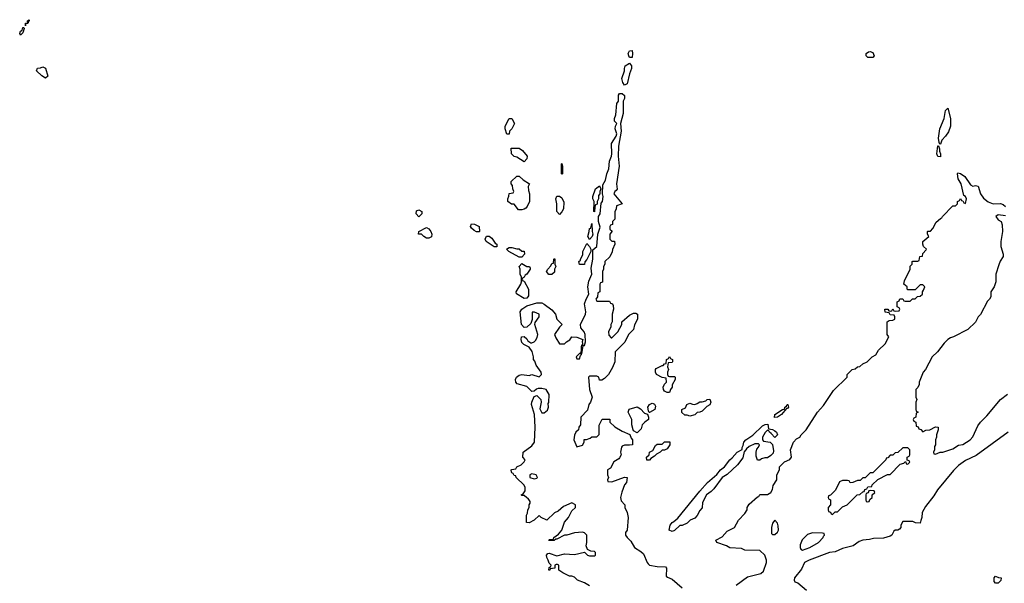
# Model space of a CAD drawing. Header units: inches. Extents: x 2494115 to 2685112, y 774173 to 915163.
# Tile 85 of 215: x 2610184 to 2618040, y 794685 to 799179. Entities that reach past the tile are written whole.
import ezdxf

# ---------------------------------------------------------------- set-up
doc = ezdxf.new("R2010")
doc.units = ezdxf.units.IN
doc.header["$MEASUREMENT"] = 0
doc.layers.add('C6719', color=7, linetype='Continuous')

msp = doc.modelspace()

# ---------------------------------------------------------------- linework, layer by layer
at = {"layer": 'C6719', "color": 5, "elevation": 20}
for points in [[(2610230, 799128.7), (2610229.7, 799150), (2610248.9, 799151.1), (2610246, 799170), (2610258.8, 799178.8), (2610261, 799170), (2610254.4, 799165.6), (2610250, 799149.5), (2610231, 799149)], [(2610190, 799056), (2610184.4, 799070), (2610190, 799086.8), (2610204.5, 799095.5), (2610210, 799116.3), (2610216.3, 799116.3), (2610218.8, 799110), (2610210, 799075.3)], [(2615050, 798878), (2615045.2, 798890), (2615039, 798910), (2615050, 798931.3), (2615070, 798934), (2615074.8, 798910), (2615070, 798878)], [(2616950, 798878), (2616938, 798890), (2616938, 798910), (2616956.4, 798923.6), (2616970, 798924.7), (2616990, 798918), (2617002, 798890), (2616990, 798878)], [(2610390, 798714), (2610362, 798730), (2610318, 798770), (2610327.3, 798792.7), (2610350, 798794), (2610370, 798802), (2610390, 798792), (2610410, 798729)], [(2615010, 798658), (2614997.2, 798677.2), (2614987.3, 798710), (2615009.3, 798770), (2615009.4, 798790.6), (2615015.3, 798810), (2615050, 798832), (2615066, 798810), (2615066.8, 798790), (2615050, 798748), (2615030, 798668)], [(2617526, 798186), (2617520.4, 798200.4), (2617514.6, 798234.6), (2617525.2, 798310), (2617559, 798390), (2617570, 798454), (2617590, 798474), (2617610.7, 798390.7), (2617611.3, 798330), (2617594.4, 798285.6), (2617570.6, 798249.4), (2617542, 798218), (2617530, 798186)], [(2614070, 798266), (2614058, 798310), (2614058, 798330), (2614088.7, 798391.3), (2614110, 798392), (2614131.3, 798350), (2614112, 798310), (2614092, 798290), (2614090, 798266)], [(2614210, 798046), (2614150, 798082), (2614129.1, 798089.1), (2614108.9, 798108.9), (2614106, 798154), (2614170, 798154), (2614196.9, 798136.9), (2614232, 798090), (2614231.6, 798068.4)], [(2617530, 798086), (2617510, 798088), (2617502, 798110), (2617510, 798174), (2617514, 798174), (2617522, 798150), (2617522, 798130), (2617530.8, 798109.2)], [(2614510, 797946), (2614506, 797950), (2614506, 798030), (2614510, 798032), (2614514, 798010), (2614514, 797950)], [(2614190, 797662), (2614163.1, 797663.1), (2614130, 797708), (2614108.4, 797708.4), (2614078, 797730), (2614078, 797750), (2614087.3, 797772.7), (2614090, 797794), (2614122, 797798), (2614126, 797810), (2614118, 797830), (2614116.4, 797856.4), (2614106, 797870), (2614106, 797890), (2614150, 797932), (2614170, 797932), (2614202, 797902), (2614252, 797870), (2614242, 797850), (2614243.6, 797816.4), (2614251.3, 797790), (2614251.3, 797730), (2614234, 797690), (2614223.6, 797676.4), (2614210, 797668.7)], [(2614770, 797646), (2614766, 797650), (2614768, 797730), (2614758, 797750), (2614758, 797770), (2614778, 797830), (2614810, 797854), (2614822, 797830), (2614814, 797810), (2614814, 797790), (2614803.6, 797776.4), (2614802, 797750), (2614792, 797730), (2614791.1, 797708.9), (2614778, 797702), (2614772.7, 797687.3)], [(2614490, 797626), (2614468.7, 797648.7), (2614468.7, 797710), (2614462, 797750), (2614470, 797771.3), (2614490, 797771.3), (2614510, 797758), (2614525.4, 797725.4), (2614522, 797670), (2614510, 797646)], [(2613370, 797608), (2613348, 797630), (2613350, 797654), (2613370, 797662), (2613394, 797650), (2613392, 797630)], [(2613430, 797438), (2613409.1, 797449.1), (2613390, 797468), (2613366, 797470), (2613368, 797490), (2613430, 797522), (2613450, 797512), (2613464.7, 797490), (2613471.3, 797470), (2613470, 797448), (2613450, 797438)], [(2613850, 797488), (2613828.7, 797488.7), (2613810, 797498), (2613790, 797518), (2613782, 797530), (2613789, 797551), (2613814, 797550), (2613851.3, 797531.3), (2613854, 797490)], [(2614730, 797426), (2614718, 797450), (2614728.7, 797490), (2614730, 797514), (2614742, 797518), (2614750, 797554), (2614751.3, 797490), (2614756, 797470), (2614750.8, 797449.2)], [(2613990, 797368), (2613970, 797368.7), (2613906, 797410), (2613898, 797430), (2613910, 797454), (2613930, 797452), (2613950, 797438), (2613978, 797398), (2613991.3, 797390)], [(2614150, 797352), (2614170, 797352), (2614190, 797334), (2614210, 797334), (2614211.6, 797308.4), (2614190, 797286), (2614170, 797286), (2614088, 797330), (2614068, 797350), (2614090, 797362), (2614110, 797362)], [(2614650, 797226), (2614646, 797250), (2614658, 797262), (2614658, 797270), (2614676.4, 797303.6), (2614678, 797330), (2614710, 797394), (2614731.3, 797371.3), (2614742, 797350), (2614742, 797330), (2614710, 797266), (2614692.7, 797247.3), (2614690, 797226)], [(2614407.3, 797147.3), (2614388, 797170), (2614398, 797190), (2614423.1, 797216.9), (2614430, 797234), (2614442, 797238), (2614446, 797270), (2614450, 797274), (2614454, 797270), (2614454, 797230), (2614462, 797210), (2614452, 797190), (2614450, 797166), (2614430, 797148)], [(2614210, 796955.3), (2614147.3, 796992.7), (2614146, 797010), (2614182, 797070), (2614188.7, 797090), (2614187.3, 797127.3), (2614178, 797150), (2614178, 797190), (2614168.7, 797210), (2614190, 797234), (2614230, 797212), (2614251.6, 797211.6), (2614258, 797198), (2614258, 797190), (2614231.3, 797150), (2614218, 797142), (2614210, 797126), (2614198, 797122), (2614194, 797110), (2614198, 797098), (2614210, 797094), (2614244.7, 797030), (2614243.6, 796976.4), (2614230, 796958)], [(2615370, 796334), (2615410, 796334), (2615414, 796330), (2615414, 796310), (2615391.3, 796268.7), (2615391, 796250), (2615378, 796230), (2615370, 796206), (2615350, 796206), (2615330, 796218), (2615322, 796230), (2615318, 796250), (2615330, 796274), (2615346, 796290), (2615342, 796322), (2615310, 796326), (2615266, 796350), (2615258, 796370), (2615258, 796390), (2615263.1, 796396.9), (2615310, 796422), (2615318, 796422), (2615330, 796434), (2615342, 796438), (2615346, 796470), (2615362, 796478), (2615370, 796494), (2615378, 796478), (2615394, 796470), (2615394, 796450), (2615390, 796446), (2615358, 796442), (2615354, 796410), (2615362, 796390), (2615354, 796370), (2615354, 796350), (2615358, 796338)], [(2615110, 795886), (2615082, 795902), (2615078, 795910), (2615069.2, 795949.2), (2615069.2, 795990), (2615038, 796050), (2615047.3, 796072.7), (2615110, 796092), (2615136.9, 796076.9), (2615170, 796042), (2615194, 796034), (2615202, 796010), (2615202, 795990), (2615172, 795970), (2615152, 795950), (2615142, 795918)], [(2615206, 796046), (2615200.4, 796060.4), (2615195.3, 796090), (2615210, 796112), (2615230, 796122), (2615239.6, 796119.6), (2615250, 796114), (2615256.9, 796096.9), (2615251.3, 796070), (2615210, 796046)], [(2615530, 796018), (2615510, 796026), (2615490, 796026), (2615468.4, 796048.4), (2615468, 796070), (2615495.3, 796084.7), (2615508, 796110), (2615530, 796122), (2615552.7, 796112.7), (2615570, 796112), (2615590, 796118), (2615610, 796131.3), (2615630, 796131.3), (2615659, 796141), (2615670, 796152), (2615690, 796154), (2615698, 796130), (2615690.7, 796109.3), (2615665.4, 796094.6), (2615630, 796058), (2615610, 796048.7), (2615590, 796048), (2615570, 796028.7)], [(2616207.3, 796007.3), (2616208.7, 796030), (2616270, 796071.3), (2616287.3, 796072.7), (2616288.7, 796090), (2616302, 796098), (2616308.7, 796110), (2616312, 796110), (2616318, 796090), (2616310, 796078), (2616302, 796078), (2616262, 796030), (2616230, 796009)], [(2616210, 795848), (2616180.4, 795880.4), (2616166, 795890), (2616162, 795902), (2616150, 795906), (2616131.6, 795888.4), (2616112, 795850), (2616112, 795830), (2616118, 795818), (2616171, 795811), (2616190.7, 795790.7), (2616199.8, 795740.2), (2616196, 795724), (2616176.9, 795703.1), (2616150, 795686), (2616130, 795686), (2616103.6, 795676.4), (2616090, 795666), (2616070, 795666), (2616060.2, 795700.2), (2616059, 795730), (2616065.2, 795754.8), (2616078, 795770), (2616086, 795790), (2616078, 795798), (2616050, 795798), (2616004, 795776), (2615982.8, 795757.2), (2615970, 795738), (2615963.6, 795736.4), (2615954.8, 795685.2), (2615910, 795628.7), (2615830, 795554), (2615790, 795529), (2615721.4, 795438.6), (2615702, 795418), (2615664.7, 795390), (2615632, 795330), (2615630, 795286), (2615610, 795266), (2615590, 795226), (2615570, 795206), (2615534, 795190), (2615510, 795166), (2615470, 795146), (2615450, 795146), (2615410, 795106), (2615390, 795098), (2615366, 795110), (2615375.3, 795150), (2615389, 795170), (2615403.2, 795176.8), (2615435.1, 795204.9), (2615610, 795421), (2615673.2, 795490), (2615746.3, 795553.7), (2615775.3, 795590), (2615806.3, 795613.7), (2615849.3, 795670.7), (2615870, 795684.7), (2615908.7, 795730), (2615948, 795752), (2615948, 795768), (2615957.2, 795782.8), (2615962, 795810), (2615978, 795830), (2616032.9, 795867.1), (2616110, 795942), (2616132.7, 795952.7), (2616154, 795954), (2616158, 795918), (2616190, 795912), (2616210, 795902), (2616222, 795890), (2616231.6, 795868.4)], [(2615187.3, 795667.3), (2615186, 795690), (2615206, 795710), (2615208.9, 795731.1), (2615235.3, 795744.7), (2615256.4, 795783.6), (2615270, 795794), (2615310, 795794), (2615330, 795814), (2615372, 795812), (2615371.3, 795790), (2615350, 795758), (2615330, 795748), (2615310, 795746), (2615294, 795730), (2615264.7, 795715.3), (2615250, 795698), (2615219.6, 795680.4), (2615210, 795668)], [(2617270, 795766), (2617230, 795766), (2617191.6, 795728.4), (2617170, 795726), (2617150, 795706), (2617130, 795706), (2617110, 795686), (2617098, 795682), (2617094, 795670), (2616990, 795566), (2616970, 795566), (2616930, 795526), (2616910, 795526), (2616890, 795506), (2616870, 795506), (2616831.6, 795488.4), (2616810, 795486), (2616802, 795502), (2616790, 795506), (2616750, 795506), (2616725.4, 795494.6), (2616692.7, 795427.3), (2616652.7, 795387.3), (2616638, 795382), (2616634, 795370), (2616638, 795358), (2616654, 795350), (2616652, 795310), (2616634, 795290), (2616634, 795270), (2616638, 795258), (2616652.7, 795252.7), (2616658, 795238), (2616670, 795234), (2616690, 795254), (2616710, 795254), (2616750, 795294), (2616786, 795310), (2616866, 795390), (2616887.3, 795392.7), (2616910, 795414), (2616922, 795418), (2616927.3, 795432.7), (2616942, 795438), (2616950, 795454), (2616982, 795458), (2616986, 795470), (2617030, 795514), (2617108.4, 795551.6), (2617130, 795554), (2617210, 795634), (2617238, 795642), (2617250, 795654), (2617254, 795654), (2617258, 795638), (2617270, 795634), (2617286, 795650), (2617282, 795662), (2617266, 795666), (2617266, 795690), (2617282, 795698), (2617286, 795710), (2617286, 795750)], [(2614270, 795558), (2614254, 795550), (2614254, 795530), (2614290, 795518), (2614310, 795524.7), (2614315.3, 795530), (2614306, 795550)], [(2616970, 795426), (2616958, 795422), (2616952.7, 795407.3), (2616938, 795402), (2616934, 795390), (2616934, 795350), (2616938, 795338), (2616950, 795334), (2616962, 795338), (2616967.3, 795352.7), (2616986, 795370), (2616986, 795390), (2617006, 795410), (2617002, 795422)], [(2616210, 795188), (2616190, 795166), (2616182, 795130), (2616183.6, 795083.6), (2616190, 795074), (2616210, 795074), (2616230, 795094), (2616238, 795110), (2616236.4, 795143.6), (2616230, 795166)], [(2616510, 795088), (2616470, 795075.3), (2616428.3, 795031.7), (2616411.1, 794991.1), (2616410.8, 794970), (2616417.3, 794957.3), (2616430, 794948.5), (2616489, 794970), (2616558, 795010), (2616595.3, 795050), (2616598, 795062), (2616606, 795070), (2616602, 795082), (2616590, 795086)], [(2617970, 794686), (2617960.4, 794700.4), (2617958, 794730), (2617970, 794742), (2617992.7, 794732.7), (2618014, 794730), (2618011.6, 794708.4), (2617990, 794686)]]:
    msp.add_lwpolyline(points, close=True, dxfattribs=at)
for points in [[(2614730, 794665.2), (2614690, 794689.3), (2614635.3, 794710), (2614610, 794735.3), (2614590, 794742), (2614570, 794742), (2614518, 794770), (2614486, 794790), (2614486, 794830), (2614476.4, 794836.4), (2614463.6, 794836.4), (2614454, 794830), (2614452.7, 794807.3), (2614418, 794802), (2614414, 794790), (2614406, 794790), (2614408.7, 794811.3), (2614422, 794818), (2614426, 794830), (2614410, 794846), (2614402, 794870), (2614389, 794890), (2614388.7, 794910), (2614398, 794922), (2614410, 794924.7), (2614470, 794904.7), (2614530, 794921), (2614610, 794916), (2614690, 794934), (2614714, 794910), (2614730, 794904.7), (2614770, 794904.7), (2614778, 794910), (2614778, 794930), (2614770, 794938), (2614740.4, 794940.4), (2614715.3, 794955.3), (2614704, 794984), (2614708.7, 795010), (2614708, 795070), (2614690, 795088), (2614673.6, 795093.6), (2614610, 795088.7), (2614550, 795068.7), (2614530, 795068), (2614470, 795038), (2614462, 795038), (2614447.3, 795027.3), (2614410, 795026), (2614406, 795030), (2614410, 795034), (2614442, 795038), (2614446, 795050), (2614482, 795078), (2614508.7, 795110), (2614530, 795172), (2614562, 795210), (2614590, 795262), (2614618, 795290), (2614618, 795310), (2614590, 795328), (2614522, 795298), (2614479.8, 795260.2), (2614450, 795248), (2614390.7, 795189.3), (2614346, 795210), (2614330, 795226), (2614290, 795188), (2614250, 795168), (2614228.9, 795168.9), (2614228.4, 795228.4), (2614236.4, 795243.6), (2614238, 795270), (2614248, 795290), (2614248.7, 795311.3), (2614256.4, 795323.6), (2614256.4, 795336.4), (2614242, 795362), (2614230, 795366), (2614210, 795386), (2614190, 795386), (2614186, 795390), (2614202, 795398), (2614216.4, 795423.6), (2614218, 795450), (2614208.4, 795468.4), (2614146, 795530), (2614142, 795542), (2614130, 795546), (2614122, 795562), (2614110, 795566), (2614107.3, 795572.7), (2614106, 795590), (2614110, 795594), (2614142, 795598), (2614150, 795614), (2614186, 795630), (2614210, 795654), (2614218, 795670), (2614198, 795690), (2614202, 795730), (2614270, 795781), (2614292.7, 795810), (2614296, 795930), (2614292.7, 796030), (2614266.6, 796110), (2614269.5, 796130.5), (2614290, 796174), (2614310, 796182), (2614342, 796150), (2614344.7, 796130), (2614335.3, 796075.3), (2614350, 796044.7), (2614370, 796044.7), (2614395.1, 796064.9), (2614404, 796090), (2614402, 796118), (2614406, 796126), (2614408, 796190), (2614386, 796230), (2614350, 796239), (2614322, 796238), (2614306.4, 796233.6), (2614290, 796218), (2614270, 796215.3), (2614230, 796255.3), (2614154.6, 796274.6), (2614144, 796290), (2614141.2, 796310), (2614149.2, 796330), (2614170, 796346), (2614190, 796350.8), (2614250, 796341), (2614270, 796351), (2614330, 796332), (2614348, 796350), (2614344, 796370), (2614305.4, 796425.4), (2614295.5, 796455.5), (2614284, 796470), (2614284, 796490), (2614273.2, 796533.2), (2614248.7, 796568.7), (2614206, 796590), (2614190, 796606), (2614186, 796630), (2614188.9, 796651.1), (2614210, 796654), (2614230, 796634), (2614238, 796618), (2614263.6, 796603.6), (2614270, 796602), (2614290, 796611.3), (2614298.6, 796621.4), (2614314, 796646), (2614319, 796670), (2614295.3, 796750), (2614296.4, 796763.6), (2614328, 796810), (2614328, 796830), (2614292.7, 796847.3), (2614274, 796846), (2614272, 796788), (2614262, 796758), (2614230, 796728), (2614210, 796726), (2614188.9, 796748.9), (2614177.2, 796850), (2614189.5, 796870.5), (2614230, 796898), (2614310, 796922), (2614350, 796922), (2614370, 796912), (2614430, 796866.8), (2614458.8, 796830), (2614471, 796791), (2614512, 796750), (2614490, 796728), (2614451.3, 796670), (2614462, 796642), (2614490, 796594), (2614530, 796594), (2614546, 796610), (2614574.6, 796625.4), (2614590, 796651.3), (2614630, 796647.7), (2614678, 796630), (2614672, 796610), (2614678, 796582), (2614670, 796586), (2614664.7, 796570), (2614664.7, 796535.3), (2614659.6, 796520.4), (2614650, 796518), (2614624.7, 796490), (2614630, 796474), (2614650, 796474), (2614658, 796502), (2614666, 796510), (2614662, 796518), (2614670, 796514), (2614680.4, 796579.6), (2614690, 796582), (2614699, 796610), (2614697.2, 796670), (2614689.3, 796690), (2614662.5, 796722.5), (2614659.3, 796750), (2614699, 796830), (2614701.2, 796850), (2614690, 796914), (2614702.7, 796950), (2614725.2, 796990), (2614717.2, 797050), (2614726.3, 797093.7), (2614749.2, 797150), (2614742.9, 797197.1), (2614756, 797270), (2614756.4, 797343.6), (2614788.7, 797370), (2614796, 797470), (2614816.5, 797523.5), (2614801.2, 797570), (2614801.2, 797598.8), (2614802, 797610), (2614815.3, 797630), (2614824.7, 797715.3), (2614833.2, 797730), (2614839, 797770), (2614833.2, 797790), (2614836.4, 797863.6), (2614859.3, 797900.7), (2614869.3, 797950.7), (2614884, 797990), (2614889.4, 798050), (2614906, 798090), (2614909.3, 798110), (2614907.2, 798192.8), (2614942, 798250), (2614949, 798270), (2614935.3, 798310), (2614938, 798330), (2614948, 798350), (2614929, 798370), (2614929.2, 798390), (2614939.5, 798420.5), (2614949.1, 798510.9), (2614962, 798530), (2614963.2, 798576.8), (2614970, 798591), (2614991, 798591), (2615010, 798574), (2615010.4, 798550), (2614998, 798530), (2614999.3, 798430), (2614978.8, 798350), (2614982, 798290), (2614962, 798170), (2614958.8, 798090), (2614966, 798010), (2614946, 797870), (2614951, 797829), (2614943.6, 797816.4), (2614931.6, 797808.4), (2614924.7, 797790), (2614992, 797710), (2614944.7, 797695.3), (2614942, 797670), (2614932.7, 797647.3), (2614931.6, 797588.4), (2614914, 797570), (2614912.7, 797547.3), (2614898, 797542), (2614894, 797530), (2614894, 797510), (2614912, 797492), (2614894, 797470), (2614894, 797430), (2614910, 797414), (2614930, 797414), (2614932, 797390), (2614912.7, 797347.3), (2614911.6, 797328.4), (2614891.6, 797288.4), (2614854, 797250), (2614854, 797230), (2614842, 797210), (2614842, 797190), (2614834, 797170), (2614834, 797086), (2614818, 797082), (2614814, 797070), (2614814, 797010), (2614798, 797002), (2614794, 796970), (2614782, 796950), (2614790, 796934), (2614890, 796934), (2614898, 796918), (2614912.7, 796912.7), (2614919.6, 796899.6), (2614922, 796870), (2614912, 796830), (2614912, 796770), (2614902, 796750), (2614902, 796730), (2614882, 796690), (2614883.6, 796663.6), (2614903.6, 796643.6), (2614910, 796642), (2614955.3, 796690), (2614988, 796750), (2614989, 796771), (2615050, 796822), (2615080.4, 796839.6), (2615099.6, 796839.6), (2615114, 796830), (2615114, 796790), (2615090, 796746), (2615082, 796710), (2615042, 796670), (2615011.1, 796608.9), (2614934, 796530), (2614932, 796450), (2614914.4, 796405.6), (2614882, 796350), (2614850, 796318), (2614830, 796306), (2614810, 796306), (2614806, 796330), (2614790, 796338), (2614730, 796338), (2614722, 796330), (2614731.3, 796230), (2614752, 796170), (2614738, 796130), (2614724.7, 796110), (2614715.3, 796064.7), (2614662, 796010), (2614658, 795950), (2614644.7, 795930), (2614642, 795910), (2614622, 795890), (2614610, 795866), (2614604.7, 795830), (2614630, 795774), (2614674.6, 795785.4), (2614688, 795810), (2614688.7, 795831.3), (2614707.3, 795832.7), (2614736.4, 795843.6), (2614750, 795854), (2614790, 795854), (2614807.3, 795872.7), (2614807.3, 795947.3), (2614832.7, 795992.7), (2614892.7, 795992.7), (2614894, 795970), (2614931.6, 795931.6), (2614990, 795898), (2615052.7, 795872.7), (2615063.6, 795843.6), (2615074, 795830), (2615074, 795790), (2615050, 795786), (2615010, 795788), (2614990, 795778), (2614984.7, 795770), (2614978, 795730), (2614982, 795710), (2614970, 795686), (2614963.6, 795676.4), (2614925.4, 795654.6), (2614896.9, 795603.1), (2614874, 795590), (2614874, 795550), (2614882, 795530), (2614874, 795510), (2614878, 795498), (2614910, 795494), (2615010, 795531.3), (2615032, 795530), (2615024.7, 795490), (2615010.6, 795469.4), (2614987.5, 795412.5), (2614978, 795370), (2614983.6, 795343.6), (2615011.3, 795310), (2615012, 795290), (2615031.3, 795250), (2615038, 795210), (2615031.3, 795110), (2615018, 795090), (2615018, 795070), (2615031.3, 795050), (2615061.1, 795021.1), (2615090.7, 794970), (2615139.9, 794939.9), (2615160.5, 794920.5), (2615190, 794851.3), (2615199.8, 794839.8), (2615210, 794831), (2615270, 794819.1), (2615336.8, 794816.8), (2615345.4, 794805.4), (2615343.4, 794743.4), (2615353.7, 794733.7), (2615390, 794718.8), (2615470, 794648.2)], [(2615902, 794670), (2615990, 794736), (2616097, 794763), (2616118, 794782), (2616144, 794850), (2616144, 794870), (2616128.9, 794908.9), (2616090, 794946), (2615971.1, 794948.9), (2615943.1, 794963.1), (2615850, 794969), (2615824, 794984), (2615746, 795010), (2615738, 795030), (2615790, 795056), (2615830, 795101), (2615888, 795130), (2615918, 795190), (2615970, 795242), (2615988, 795270), (2615988, 795290), (2616003.1, 795316.9), (2616070, 795374), (2616082, 795378), (2616090, 795394), (2616150, 795394), (2616178, 795410), (2616190, 795434), (2616195.3, 795464.7), (2616226, 795510), (2616226, 795550), (2616246, 795590), (2616247.3, 795612.7), (2616287.3, 795652.7), (2616330, 795672), (2616342, 795690), (2616335.3, 795750), (2616358, 795810), (2616383.1, 795836.9), (2616408.4, 795851.6), (2616418, 795870), (2616458, 795910), (2616549.1, 796050.9), (2616598, 796102), (2616676.4, 796223.6), (2616786, 796330), (2616786, 796350), (2616826, 796390), (2616850, 796394), (2616868.4, 796411.6), (2616887.3, 796412.7), (2616910, 796434), (2616946, 796450), (2616986, 796490), (2617014, 796506), (2617036.4, 796543.6), (2617090, 796594), (2617118, 796650), (2617106, 796670), (2617106, 796770), (2617120.4, 796779.6), (2617150, 796782), (2617166, 796790), (2617166, 796810), (2617162, 796822), (2617130, 796826), (2617122, 796842), (2617090, 796846), (2617088, 796870), (2617111.6, 796871.6), (2617118, 796858), (2617130, 796854), (2617142, 796858), (2617150, 796874), (2617158, 796858), (2617170, 796854), (2617202, 796858), (2617206, 796870), (2617202, 796882), (2617186, 796890), (2617186, 796930), (2617202, 796938), (2617207.3, 796952.7), (2617230, 796954), (2617238, 796938), (2617250, 796934), (2617290, 796934), (2617307.3, 796952.7), (2617330, 796954), (2617347.3, 796972.7), (2617370, 796974), (2617386, 796990), (2617386, 797010), (2617396.4, 797023.6), (2617406, 797050), (2617390, 797066), (2617370, 797066), (2617330, 797026), (2617270, 797026), (2617266, 797030), (2617266, 797050), (2617238, 797070), (2617243.1, 797096.9), (2617288.7, 797190), (2617290, 797214), (2617306, 797230), (2617306, 797250), (2617310, 797254), (2617350, 797254), (2617362, 797258), (2617366, 797290), (2617386, 797294), (2617390, 797314), (2617416.4, 797343.6), (2617418, 797350), (2617395.3, 797370), (2617389.1, 797389.1), (2617389, 797410), (2617438, 797450), (2617428, 797470), (2617426, 797490), (2617430, 797494), (2617450, 797494), (2617470, 797514), (2617496.4, 797563.6), (2617530, 797594), (2617542, 797598), (2617546, 797610), (2617630, 797694), (2617650, 797694), (2617666, 797710), (2617666, 797730), (2617682, 797738), (2617690, 797754), (2617698, 797738), (2617710, 797734), (2617718, 797718), (2617730, 797714), (2617739, 797750), (2617730, 797768), (2617718, 797778), (2617694.5, 797870), (2617672, 797910), (2617666, 797950), (2617670, 797958), (2617690, 797953), (2617724, 797930), (2617770, 797863), (2617790, 797850.8), (2617810, 797856), (2617831, 797851), (2617851.3, 797790), (2617875.3, 797755.3), (2617910, 797726.8), (2617950, 797711), (2618010, 797714), (2618030, 797706.8), (2618050.8, 797690)], [(2618050, 797615.3), (2617990, 797622), (2617972, 797610), (2617990, 797582), (2618014, 797570), (2618023.6, 797543.6), (2618024.7, 797490), (2618011, 797410), (2618011, 797370), (2618031.3, 797310), (2618031.1, 797291.1), (2618007.1, 797252.9), (2617995.3, 797224.7), (2617972, 797150), (2617971.1, 797088.9), (2617958, 797050), (2617932, 797010), (2617931.3, 796970), (2617922, 796950), (2617906, 796934), (2617850.9, 796829.1), (2617831.1, 796808.9), (2617810, 796768), (2617750, 796708), (2617634, 796650), (2617610, 796642), (2617590, 796628.7), (2617559.8, 796600.2), (2617506, 796530), (2617464.7, 796490), (2617412, 796390), (2617392, 796370), (2617362, 796290), (2617362, 796270), (2617350, 796246), (2617334, 796230), (2617334, 796170), (2617342, 796150), (2617334, 796130), (2617334, 796070), (2617338, 796058), (2617354, 796050), (2617338, 796042), (2617334, 796010), (2617318, 796002), (2617314, 795990), (2617318, 795978), (2617334, 795970), (2617338, 795938), (2617352.7, 795932.7), (2617358, 795918), (2617372.7, 795912.7), (2617390, 795894), (2617414.6, 795905.4), (2617446, 795910), (2617490, 795932), (2617511.1, 795931.1), (2617511.3, 795910), (2617498, 795870), (2617498, 795850), (2617491.6, 795828.4), (2617491.1, 795788.9), (2617483.6, 795776.4), (2617482, 795750), (2617474, 795730), (2617478, 795718), (2617490, 795714), (2617528.7, 795731.3), (2617550, 795731.3), (2617630, 795758), (2617674.6, 795785.4), (2617710, 795792), (2617768.7, 795830), (2617790, 795852), (2617830, 795942), (2617850, 795971.3), (2617900.2, 796019.8), (2618009.2, 796150), (2618066, 796194)], [(2618071.3, 795890), (2617816.8, 795703.2), (2617730, 795664), (2617675.3, 795624.7), (2617634.8, 795585.2), (2617506, 795430), (2617476.8, 795383.2), (2617410, 795298), (2617384.7, 795250), (2617382, 795210), (2617372.7, 795187.3), (2617370, 795166), (2617332.7, 795167.3), (2617310, 795178), (2617230, 795178), (2617214, 795150), (2617214, 795130), (2617203.6, 795116.4), (2617190, 795108), (2617170, 795108), (2617159.6, 795100.4), (2617142, 795070), (2617130, 795062), (2617075.3, 795044.7), (2616996.9, 795043.1), (2616965.4, 795034.6), (2616910.9, 795029.1), (2616882, 795018), (2616834.8, 794985.2), (2616750, 794964), (2616690, 794936.2), (2616644.7, 794930), (2616482.8, 794870), (2616446, 794850), (2616422, 794798), (2616365.5, 794730), (2616364, 794710), (2616370, 794698), (2616392, 794690), (2616462, 794630)]]:
    msp.add_lwpolyline(points, dxfattribs=at)

doc.saveas('drawing.dxf')
